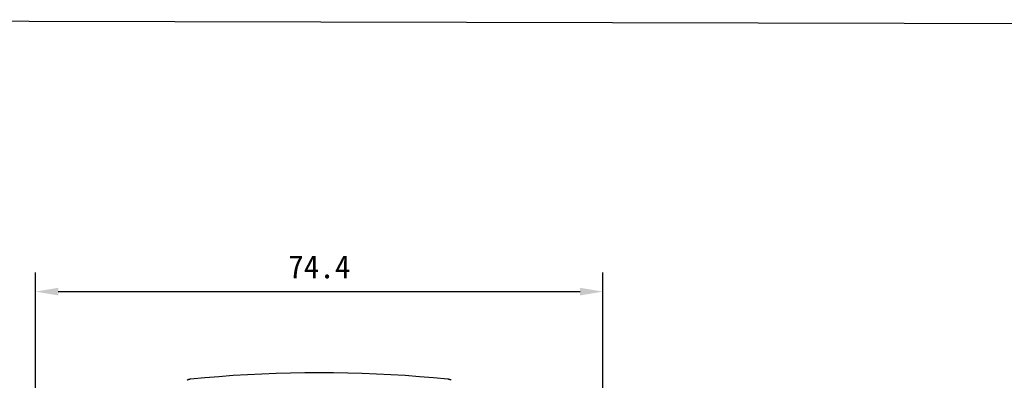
# Model space of a CAD drawing. Header units: millimetres. Extents: x 46 to 505, y 156 to 494.
# Tile 10 of 19: x 121 to 250, y 447 to 494. Entities that reach past the tile are written whole.
import ezdxf

# ---------------------------------------------------------------- set-up
doc = ezdxf.new("R2010")
doc.units = ezdxf.units.MM
doc.header["$LTSCALE"] = 32.67
doc.header["$PDMODE"] = 3
doc.header["$PDSIZE"] = 8
doc.layers.get('0').update_dxf_attribs({"linetype": 'CONTINUOUS'})
doc.layers.get('Defpoints').update_dxf_attribs({"linetype": 'CONTINUOUS'})
doc.layers.add('00_COMPONENTS', color=7, linetype='CONTINUOUS')
doc.layers.add('51__DRAFT_DIMS', color=7, linetype='CONTINUOUS')
doc.styles.get("Standard").update_dxf_attribs({"font": 'simfang.ttf'})
doc.dimstyles.new('DIMSTYLE_1', dxfattribs={"dimtxt": 3, "dimasz": 3, "dimexe": 2.5, "dimexo": 0.5, "dimgap": 0.75, "dimtad": 1, "dimdsep": 46, "dimtxsty": 'STANDARD', "dimblk": '_FILLED', "dimblk1": '_FILLED', "dimblk2": '_FILLED', "dimcen": 0.09, "dimazin": 2, "dimtp": 0.1, "dimtm": 0.1, "dimtfac": 1, "dimtdec": 0, "dimtofl": 0, "dimtmove": 0, "dimatfit": 3, "dimldrblk": '_FILLED', "dimfxl": 1, "dimtolj": 1, "dimarcsym": 0})

# ---------------------------------------------------------------- blocks, each defined once
blk = doc.blocks.new('_FILLED')
at = {"color": 0, "linetype": 'ByBlock'}
blk.add_solid([(0, 0), (-1, 0.167), (-1, -0.167)], dxfattribs=at)
blk = doc.blocks.new('*D41')
at = {"layer": '51__DRAFT_DIMS', "color": 0, "lineweight": -2}
for p, q in [((123.14, 415.07), (123.14, 460.85)), ((197.55, 415.07), (197.55, 460.85)), ((126.14, 458.35), (194.55, 458.35))]:
    blk.add_line(p, q, dxfattribs=at)
at = {"layer": 'Defpoints', "color": 0}
for p in [(197.55, 458.35), (123.14, 414.57), (197.55, 414.57)]:
    blk.add_point(p, dxfattribs=at)
at = {"layer": '51__DRAFT_DIMS', "color": 0, "linetype": 'ByBlock', "lineweight": -2, "xscale": 3, "yscale": 3, "zscale": 3, "rotation": 180}
blk.add_blockref('_FILLED', (123.14, 458.35), dxfattribs=at)
at = {"layer": '51__DRAFT_DIMS', "color": 0, "linetype": 'ByBlock', "lineweight": -2, "xscale": 3, "yscale": 3, "zscale": 3}
blk.add_blockref('_FILLED', (197.55, 458.35), dxfattribs=at)
at = {"layer": '51__DRAFT_DIMS', "color": 0, "insert": (160.36, 463.1), "char_height": 3, "attachment_point": 2, "line_spacing_factor": 0.9}
blk.add_mtext('\\A1;74.4', dxfattribs=at)

msp = doc.modelspace()

# ---------------------------------------------------------------- linework, layer by layer
msp.add_lwpolyline([(45.82, 494.004), (504.633, 492.941), (505.334, 155.538), (46.522, 156.601)], close=True)
at = {"layer": '00_COMPONENTS'}
for p, q in [((143.024, 446.72), (143.042, 446.743)), ((143.042, 446.743), (143.064, 446.765)), ((143.064, 446.765), (143.09, 446.785)), ((143.09, 446.785), (143.12, 446.804)), ((143.12, 446.804), (143.154, 446.822)), ((143.154, 446.822), (143.192, 446.838)), ((143.192, 446.838), (143.232, 446.853)), ((143.232, 446.853), (143.276, 446.866)), ((143.276, 446.866), (143.322, 446.878)), ((143.322, 446.878), (143.37, 446.888)), ((143.37, 446.888), (143.421, 446.897)), ((143.421, 446.897), (143.475, 446.903)), ((143.475, 446.903), (145.336, 447.081)), ((145.336, 447.081), (147.201, 447.239)), ((147.201, 447.239), (149.071, 447.375)), ((149.071, 447.375), (150.945, 447.491)), ((150.945, 447.491), (152.822, 447.586)), ((152.822, 447.586), (154.701, 447.659)), ((154.701, 447.659), (156.58, 447.712)), ((156.58, 447.712), (158.461, 447.744)), ((158.461, 447.744), (160.341, 447.754)), ((160.341, 447.754), (162.221, 447.744)), ((162.221, 447.744), (164.101, 447.713)), ((164.101, 447.713), (165.981, 447.66)), ((165.981, 447.66), (167.86, 447.587)), ((167.86, 447.587), (169.737, 447.492)), ((169.737, 447.492), (171.61, 447.377)), ((171.61, 447.377), (173.48, 447.24)), ((173.48, 447.24), (175.346, 447.082)), ((175.346, 447.082), (177.207, 446.904)), ((177.207, 446.904), (177.26, 446.898)), ((177.26, 446.898), (177.312, 446.889)), ((177.312, 446.889), (177.36, 446.879)), ((177.36, 446.879), (177.406, 446.867)), ((177.406, 446.867), (177.449, 446.854)), ((177.449, 446.854), (177.49, 446.839)), ((177.49, 446.839), (177.528, 446.823)), ((177.528, 446.823), (177.562, 446.805)), ((177.562, 446.805), (177.592, 446.786)), ((177.592, 446.786), (177.618, 446.766)), ((177.618, 446.766), (177.64, 446.744)), ((177.64, 446.744), (177.658, 446.721))]:
    msp.add_line(p, q, dxfattribs=at)

# ---------------------------------------------------------------- dimensions: what is measured, and where the dimension line sits
at = {"layer": '51__DRAFT_DIMS'}
dim = msp.add_linear_dim(base=(197.546, 458.351), p1=(123.14, 414.566), p2=(197.546, 414.567), text='74.4', dimstyle='DIMSTYLE_1', dxfattribs=at)
dim.commit()
dim.dimension.update_dxf_attribs({"geometry": '*D41', "text_midpoint": (160.364, 458.351), "dimtype": 160})

doc.saveas('drawing.dxf')
